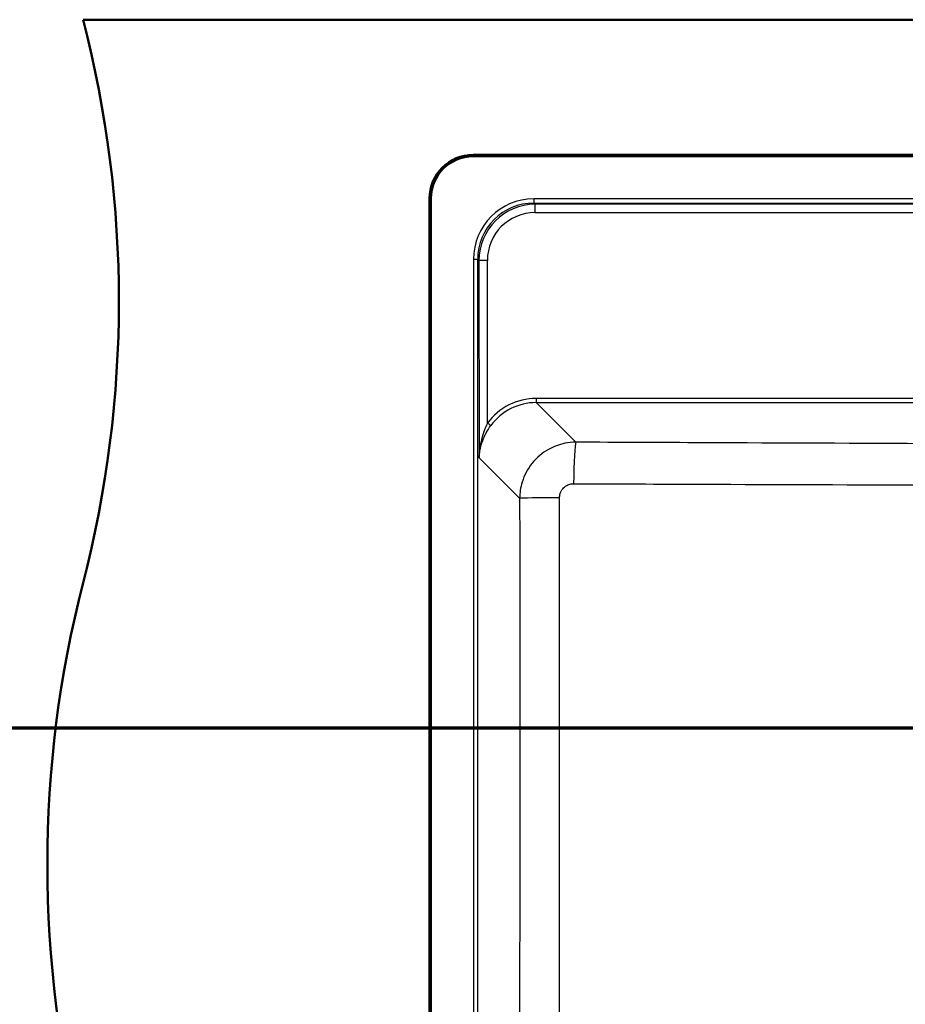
# Model space of a CAD drawing. Header units: millimetres. Extents: x 100 to 2000, y 93 to 4053.
# Tile 20 of 25: x 544 to 859, y 3505 to 3855. Entities that reach past the tile are written whole.
import ezdxf

# ---------------------------------------------------------------- set-up
doc = ezdxf.new("R2010")
doc.units = ezdxf.units.MM
doc.header["$LTSCALE"] = 10
for name, color, linetype, lineweight in [('Section View Lines(ISO)', 7, 'Continuous', 70), ('Visible Edges(ISO)', 7, 'Continuous', 50), ('Visible Tangent Edges(ISO)', 7, 'Continuous', 25)]:
    doc.layers.add(name, color=color, linetype=linetype, lineweight=lineweight)

# ---------------------------------------------------------------- blocks, each defined once
blk = doc.blocks.new('2dTransSection0')
at = {"layer": 'Section View Lines(ISO)', "linetype": 'Continuous'}
blk.add_line((19.122, 360.353), (194.348, 360.353), dxfattribs=at)

msp = doc.modelspace()

# ---------------------------------------------------------------- linework, layer by layer
at = {"layer": 'Visible Edges(ISO)'}
for p, q in [((566.75, 3854.93), (1566.75, 3854.93)), ((705.25, 3806.93), (1428.25, 3806.93)), ((1428.25, 3806.43), (705.25, 3806.43)), ((689.75, 3318.43), (689.75, 3791.43)), ((690.25, 3791.43), (690.25, 3318.43))]:
    msp.add_line(p, q, dxfattribs=at)
for centre, radius, start, end in [((179.46, 3754.93), 400, 345.5225, 14.4775), ((705.25, 3791.43), 15.5, 90, 180), ((705.25, 3791.43), 15, 90, 180), ((954.05, 3554.93), 400, 165.5225, 194.4775)]:
    msp.add_arc(centre, radius, start, end, dxfattribs=at)
at = {"layer": 'Visible Tangent Edges(ISO)'}
for p, q in [((726.8, 3791.31), (726.8, 3789.81)), ((1406.71, 3791.31), (726.8, 3791.31)), ((727.23, 3789.38), (726.8, 3789.81)), ((726.8, 3789.81), (1406.71, 3789.81)), ((727.23, 3786.42), (727.23, 3789.38)), ((1406.28, 3789.38), (727.23, 3789.38)), ((727.23, 3786.42), (1406.28, 3786.42)), ((705.38, 3769.89), (706.87, 3769.89)), ((705.38, 3769.89), (705.38, 3339.98)), ((706.87, 3339.98), (706.87, 3769.89)), ((706.87, 3769.89), (707.32, 3769.45)), ((707.32, 3769.45), (707.37, 3699.39)), ((710.35, 3711.69), (710.31, 3769.47)), ((727.64, 3720.45), (727.64, 3718.97)), ((1050.48, 3720.45), (727.64, 3720.45)), ((741.7, 3704.91), (727.64, 3718.97)), ((727.64, 3718.97), (1050.48, 3718.97)), ((707.37, 3699.39), (721.76, 3685))]:
    msp.add_line(p, q, dxfattribs=at)
for centre, major_axis, ratio, start_param, end_param in [((726.96, 3769.73), (-15.32, 15.32), 0.992433, 5.501585, 7.064785), ((726.96, 3769.73), (-14.27, 14.27), 0.991312, 5.501585, 7.064785), ((727.37, 3769.32), (-13.44, 14.97), 0.994, 5.555654, 7.118854), ((727.37, 3769.34), (-11.56, 12.66), 0.991641, 5.547158, 7.110358), ((710.31, 3769.45), (-3, 0), 0.008727, 4.712382, 6.195916), ((727.82, 3698.86), (-14.62, 16.01), 0.991641, 5.547158, 6.481907), ((727.82, 3698.87), (-13.66, 14.87), 0.990464, 5.544501, 6.479249), ((710.35, 3711.7), (1.21, -0.88), 0.00705, 4.717532, 6.161528), ((741.7, 3689.97), (0.07, 15), 0.050642, 0.087379, 1.557571), ((736.7, 3685), (-15, -0.02), 0.012614, 4.763208, 6.195912)]:
    msp.add_ellipse(centre, major_axis=major_axis, ratio=ratio, start_param=start_param, end_param=end_param, dxfattribs=at)
for points, knots in [([(710.35, 3711.69), (709.92, 3710.79), (709.52, 3709.85), (709, 3708.44), (708.85, 3707.99), (708.38, 3706.47), (708.11, 3705.39), (707.59, 3702.68), (707.41, 3701.03), (707.37, 3699.39)], [-1.392931, -1.392931, -1.392931, -1.392931, -1.060751, -1.060751, -0.904633, -0.904633, -0.542279, -0.542279, 0.001836, 0.001836, 0.001836, 0.001836]), ([(707.37, 3699.39), (707.44, 3700.92), (707.69, 3702.45), (708.42, 3704.97), (708.8, 3705.97), (709.46, 3707.38), (709.67, 3707.8), (710.39, 3709.11), (710.95, 3709.99), (711.55, 3710.82)], [-0.001836, -0.001836, -0.001836, -0.001836, 0.542279, 0.542279, 0.904633, 0.904633, 1.060751, 1.060751, 1.392931, 1.392931, 1.392931, 1.392931]), ([(741.7, 3704.91), (740.4, 3704.9), (739.1, 3704.77), (735.78, 3704.1), (733.8, 3703.36), (729.78, 3701.1), (727.82, 3699.45), (724.62, 3695.5), (723.4, 3693.21), (722.07, 3688.9), (721.77, 3686.95), (721.76, 3685)], [0, 0, 0, 0, 0.0984557, 0.0984557, 0.2559848, 0.2559848, 0.445099, 0.445099, 0.6367252, 0.6367252, 0.7838169, 0.7838169, 0.7838169, 0.7838169]), ([(1050.48, 3703.77), (1043.92, 3703.77), (1037.36, 3703.78), (1018.81, 3703.81), (1006.83, 3703.84), (972.59, 3703.95), (950.33, 3704.03), (908.62, 3704.19), (889.16, 3704.27), (842.18, 3704.47), (814.65, 3704.59), (771.98, 3704.78), (756.84, 3704.84), (741.7, 3704.91)], [-30.907181, -30.907181, -30.907181, -30.907181, -28.938787, -28.938787, -25.342851, -25.342851, -18.659566, -18.659566, -12.816209, -12.816209, -4.548143, -4.548143, 0, 0, 0, 0]), ([(735.94, 3685.19), (735.94, 3685.68), (736.01, 3686.17), (736.34, 3687.26), (736.65, 3687.83), (737.45, 3688.82), (737.94, 3689.23), (738.95, 3689.79), (739.45, 3689.98), (740.29, 3690.14), (740.62, 3690.17), (740.94, 3690.17)], [-0.7838169, -0.7838169, -0.7838169, -0.7838169, -0.6367252, -0.6367252, -0.445099, -0.445099, -0.2559848, -0.2559848, -0.0984557, -0.0984557, 0, 0, 0, 0]), ([(740.94, 3690.17), (756.09, 3690.11), (771.23, 3690.05), (813.91, 3689.9), (841.44, 3689.8), (888.45, 3689.67), (907.92, 3689.62), (949.69, 3689.54), (971.99, 3689.53), (1006.38, 3689.54), (1018.42, 3689.56), (1037.15, 3689.58), (1043.81, 3689.59), (1050.48, 3689.59)], [0, 0, 0, 0, 4.548143, 4.548143, 12.816209, 12.816209, 18.659566, 18.659566, 25.342851, 25.342851, 28.938787, 28.938787, 30.921769, 30.921769, 30.921769, 30.921769]), ([(721.76, 3685), (721.79, 3657.46), (721.81, 3629.92), (721.81, 3574.83), (721.79, 3547.28), (721.7, 3464.66), (721.58, 3409.59), (721.42, 3354.53)], [-33.052735, -33.052735, -33.052735, -33.052735, -24.789551, -24.789551, -16.526367, -16.526367, 0, 0, 0, 0]), ([(735.74, 3354.05), (735.84, 3409.18), (735.91, 3464.35), (735.96, 3547.15), (735.96, 3574.76), (735.96, 3629.98), (735.96, 3657.59), (735.94, 3685.19)], [0, 0, 0, 0, 16.526367, 16.526367, 24.789551, 24.789551, 33.052735, 33.052735, 33.052735, 33.052735])]:
    msp.add_open_spline(points, degree=3, knots=knots, dxfattribs=at)

# ---------------------------------------------------------------- block references
at = {"layer": 'Section View Lines(ISO)', "xscale": 10, "yscale": 10, "zscale": 10}
msp.add_blockref('2dTransSection0', (0, 0), dxfattribs=at)

doc.saveas('drawing.dxf')
